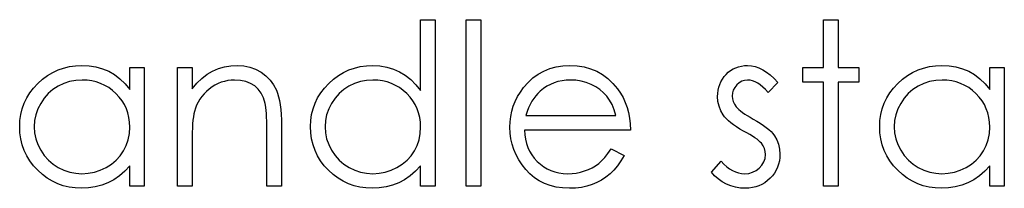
# Model space of a CAD drawing. Header units: inches. Extents: x -122 to 123, y -201 to 75.
# Tile 173 of 191: x -0.831 to -0.071, y 65.346 to 65.476. Entities that reach past the tile are written whole.
import ezdxf

# ---------------------------------------------------------------- set-up
doc = ezdxf.new("R2010")
doc.units = ezdxf.units.IN
doc.header["$MEASUREMENT"] = 0

msp = doc.modelspace()

# ---------------------------------------------------------------- linework, layer by layer
at = {"color": 7, "linetype": 'Continuous', "flags": 128}
for points in [[(-0.51046, 65.47572), (-0.51046, 65.34752), (-0.51046, 65.34752), (-0.52168, 65.34752), (-0.52168, 65.34752), (-0.52168, 65.36332), (-0.52168, 65.36332), (-0.52556, 65.35911), (-0.52964, 65.35551), (-0.534, 65.3525), (-0.53856, 65.3501), (-0.54334, 65.34827), (-0.54832, 65.34697), (-0.55356, 65.34617), (-0.55899, 65.34592), (-0.55899, 65.34592), (-0.56382, 65.34614), (-0.56848, 65.34679), (-0.57296, 65.34787), (-0.57727, 65.34937), (-0.58137, 65.35133), (-0.58533, 65.3537), (-0.58909, 65.35651), (-0.59267, 65.35976), (-0.59595, 65.36332), (-0.59878, 65.36705), (-0.60116, 65.37098), (-0.60313, 65.37511), (-0.60466, 65.37942), (-0.60574, 65.3839), (-0.60639, 65.38859), (-0.60662, 65.39344), (-0.60662, 65.39344), (-0.60639, 65.3982), (-0.60574, 65.40281), (-0.60464, 65.40722), (-0.60308, 65.41147), (-0.60111, 65.41553), (-0.5987, 65.41941), (-0.59585, 65.42314), (-0.59254, 65.42667), (-0.58894, 65.4299), (-0.58513, 65.43271), (-0.58117, 65.43508), (-0.57702, 65.43701), (-0.57269, 65.43854), (-0.56818, 65.43962), (-0.5635, 65.44024), (-0.55864, 65.44047), (-0.55864, 65.44047), (-0.55305, 65.44017), (-0.54775, 65.43927), (-0.54271, 65.43774), (-0.53796, 65.43564), (-0.53347, 65.43293), (-0.52924, 65.42963), (-0.52534, 65.42569), (-0.52168, 65.42119), (-0.52168, 65.42119), (-0.52168, 65.47572), (-0.52168, 65.47572), (-0.51046, 65.47572)], [(-0.48642, 65.47572), (-0.47521, 65.47572), (-0.47521, 65.47572), (-0.47521, 65.34752), (-0.47521, 65.34752), (-0.48642, 65.34752), (-0.48642, 65.34752), (-0.48642, 65.47572)], [(-0.21078, 65.47572), (-0.19956, 65.47572), (-0.19956, 65.47572), (-0.19956, 65.43887), (-0.19956, 65.43887), (-0.18354, 65.43887), (-0.18354, 65.43887), (-0.18354, 65.42765), (-0.18354, 65.42765), (-0.19956, 65.42765), (-0.19956, 65.42765), (-0.19956, 65.34752), (-0.19956, 65.34752), (-0.21078, 65.34752), (-0.21078, 65.34752), (-0.21078, 65.42765), (-0.21078, 65.42765), (-0.22681, 65.42765), (-0.22681, 65.42765), (-0.22681, 65.43887), (-0.22681, 65.43887), (-0.21078, 65.43887), (-0.21078, 65.43887), (-0.21078, 65.47572)], [(-0.73482, 65.43887), (-0.73482, 65.34752), (-0.73482, 65.34752), (-0.74604, 65.34752), (-0.74604, 65.34752), (-0.74604, 65.36332), (-0.74604, 65.36332), (-0.74992, 65.35911), (-0.754, 65.35551), (-0.75836, 65.3525), (-0.76292, 65.3501), (-0.7677, 65.34827), (-0.77268, 65.34697), (-0.77791, 65.34617), (-0.78335, 65.34592), (-0.78335, 65.34592), (-0.78818, 65.34614), (-0.79284, 65.34679), (-0.79732, 65.34787), (-0.80163, 65.34937), (-0.80573, 65.35133), (-0.80969, 65.3537), (-0.81345, 65.35651), (-0.81703, 65.35976), (-0.82031, 65.36332), (-0.82314, 65.36705), (-0.82552, 65.37098), (-0.82749, 65.37511), (-0.82902, 65.37942), (-0.8301, 65.3839), (-0.83075, 65.38859), (-0.83097, 65.39344), (-0.83097, 65.39344), (-0.83075, 65.3982), (-0.8301, 65.40281), (-0.829, 65.40722), (-0.82744, 65.41147), (-0.82547, 65.41553), (-0.82306, 65.41941), (-0.82021, 65.42314), (-0.8169, 65.42667), (-0.8133, 65.4299), (-0.80949, 65.43271), (-0.80553, 65.43508), (-0.80138, 65.43701), (-0.79705, 65.43854), (-0.79254, 65.43962), (-0.78786, 65.44024), (-0.783, 65.44047), (-0.783, 65.44047), (-0.77741, 65.44019), (-0.77211, 65.43937), (-0.76707, 65.43796), (-0.76231, 65.43604), (-0.75783, 65.43351), (-0.7536, 65.4303), (-0.74969, 65.42647), (-0.74604, 65.42196), (-0.74604, 65.42196), (-0.74604, 65.43887), (-0.74604, 65.43887), (-0.73482, 65.43887)], [(-0.70918, 65.43887), (-0.69796, 65.43887), (-0.69796, 65.43887), (-0.69796, 65.42239), (-0.69796, 65.42239), (-0.69428, 65.4268), (-0.69042, 65.43058), (-0.68637, 65.43368), (-0.68211, 65.43616), (-0.67768, 65.43804), (-0.67305, 65.43939), (-0.66821, 65.44019), (-0.66321, 65.44047), (-0.66321, 65.44047), (-0.65815, 65.44014), (-0.65339, 65.43919), (-0.64893, 65.43756), (-0.64478, 65.43531), (-0.64102, 65.43251), (-0.63777, 65.42925), (-0.63506, 65.42554), (-0.63288, 65.42139), (-0.63198, 65.41906), (-0.6312, 65.41641), (-0.63055, 65.41348), (-0.63, 65.41022), (-0.6296, 65.40666), (-0.6293, 65.40281), (-0.6291, 65.39863), (-0.62905, 65.39417), (-0.62905, 65.39417), (-0.62905, 65.34752), (-0.62905, 65.34752), (-0.64027, 65.34752), (-0.64027, 65.34752), (-0.64027, 65.39049), (-0.64027, 65.39049), (-0.64029, 65.39422), (-0.64034, 65.39762), (-0.64044, 65.4007), (-0.64059, 65.40348), (-0.6408, 65.40591), (-0.64102, 65.40802), (-0.6413, 65.40982), (-0.6416, 65.41127), (-0.6416, 65.41127), (-0.64287, 65.41548), (-0.64465, 65.41913), (-0.6469, 65.42221), (-0.64963, 65.42474), (-0.65284, 65.42672), (-0.6565, 65.42812), (-0.6606, 65.42898), (-0.66516, 65.42925), (-0.66516, 65.42925), (-0.66786, 65.42915), (-0.67049, 65.42882), (-0.67307, 65.42827), (-0.67555, 65.42752), (-0.67798, 65.42652), (-0.68033, 65.42534), (-0.68261, 65.42392), (-0.68482, 65.42229), (-0.68689, 65.42049), (-0.68877, 65.41861), (-0.69047, 65.41661), (-0.692, 65.4145), (-0.69333, 65.4123), (-0.69448, 65.40999), (-0.69546, 65.40757), (-0.69623, 65.40506), (-0.69623, 65.40506), (-0.69663, 65.40321), (-0.69698, 65.40101), (-0.69729, 65.39848), (-0.69754, 65.39557), (-0.69771, 65.39234), (-0.69786, 65.38876), (-0.69794, 65.38483), (-0.69796, 65.38055), (-0.69796, 65.38055), (-0.69796, 65.34752), (-0.69796, 65.34752), (-0.70918, 65.34752), (-0.70918, 65.34752), (-0.70918, 65.43887)], [(-0.37459, 65.37637), (-0.36463, 65.37113), (-0.36463, 65.37113), (-0.36708, 65.36695), (-0.36971, 65.36319), (-0.37252, 65.35984), (-0.37552, 65.35693), (-0.3787, 65.35441), (-0.38206, 65.3522), (-0.38564, 65.3503), (-0.38939, 65.34872), (-0.39337, 65.34749), (-0.39761, 65.34662), (-0.40209, 65.34609), (-0.40682, 65.34592), (-0.40682, 65.34592), (-0.41208, 65.34614), (-0.41704, 65.34682), (-0.42169, 65.34795), (-0.42608, 65.34952), (-0.43013, 65.35155), (-0.43391, 65.35403), (-0.43742, 65.35696), (-0.4406, 65.36034), (-0.44345, 65.364), (-0.44593, 65.36778), (-0.44801, 65.37168), (-0.44971, 65.37571), (-0.45107, 65.37985), (-0.45202, 65.38408), (-0.45257, 65.38846), (-0.45277, 65.39294), (-0.45277, 65.39294), (-0.45259, 65.39715), (-0.45212, 65.40126), (-0.45129, 65.40524), (-0.45014, 65.40912), (-0.44866, 65.41287), (-0.44686, 65.41651), (-0.44471, 65.42004), (-0.44225, 65.42344), (-0.44225, 65.42344), (-0.43877, 65.42742), (-0.43502, 65.4309), (-0.43098, 65.43381), (-0.42665, 65.43621), (-0.42205, 65.43806), (-0.41716, 65.43942), (-0.412, 65.44019), (-0.40655, 65.44047), (-0.40655, 65.44047), (-0.40094, 65.44019), (-0.3956, 65.43934), (-0.39057, 65.43794), (-0.38584, 65.43599), (-0.38138, 65.43346), (-0.37722, 65.43035), (-0.37334, 65.4267), (-0.36976, 65.42249), (-0.36976, 65.42249), (-0.36746, 65.41921), (-0.36548, 65.41575), (-0.36378, 65.41207), (-0.3624, 65.40822), (-0.3613, 65.40416), (-0.3605, 65.3999), (-0.36002, 65.39545), (-0.35982, 65.39079), (-0.35982, 65.39079), (-0.44155, 65.39079), (-0.44155, 65.39079), (-0.44133, 65.38718), (-0.44083, 65.38373), (-0.44002, 65.38045), (-0.43892, 65.37734), (-0.43757, 65.37441), (-0.43592, 65.37163), (-0.43396, 65.36903), (-0.43174, 65.36658), (-0.42928, 65.36437), (-0.4267, 65.36244), (-0.42397, 65.36082), (-0.42109, 65.35949), (-0.41809, 65.35846), (-0.41493, 65.35774), (-0.41165, 65.35729), (-0.40822, 65.35714), (-0.40822, 65.35714), (-0.40487, 65.35726), (-0.40159, 65.35766), (-0.39833, 65.35834), (-0.39513, 65.35926), (-0.39205, 65.36042), (-0.38922, 65.36177), (-0.38664, 65.36327), (-0.38428, 65.36495), (-0.38201, 65.36698), (-0.37963, 65.36958), (-0.37715, 65.37269), (-0.37459, 65.37637)], [(-0.24604, 65.42747), (-0.25365, 65.41964), (-0.25365, 65.41964), (-0.25565, 65.42189), (-0.25766, 65.42384), (-0.25966, 65.42549), (-0.26161, 65.42685), (-0.26359, 65.4279), (-0.26554, 65.42865), (-0.2675, 65.4291), (-0.26943, 65.42925), (-0.26943, 65.42925), (-0.27178, 65.42903), (-0.27396, 65.42832), (-0.27599, 65.42717), (-0.27781, 65.42554), (-0.27934, 65.42362), (-0.28042, 65.42156), (-0.28107, 65.41933), (-0.28129, 65.41696), (-0.28129, 65.41696), (-0.28109, 65.4148), (-0.28052, 65.41272), (-0.27954, 65.41067), (-0.27819, 65.40867), (-0.27819, 65.40867), (-0.27731, 65.40764), (-0.27621, 65.40659), (-0.27491, 65.40546), (-0.27338, 65.40431), (-0.27163, 65.40311), (-0.26968, 65.40188), (-0.26752, 65.40058), (-0.26514, 65.39925), (-0.26514, 65.39925), (-0.26224, 65.3976), (-0.25959, 65.39597), (-0.25716, 65.39434), (-0.25498, 65.39274), (-0.25305, 65.39114), (-0.25135, 65.38956), (-0.24989, 65.38798), (-0.24869, 65.38643), (-0.24869, 65.38643), (-0.24684, 65.3832), (-0.24549, 65.37977), (-0.24471, 65.37614), (-0.24444, 65.37231), (-0.24444, 65.37231), (-0.24456, 65.36961), (-0.24491, 65.367), (-0.24551, 65.3645), (-0.24634, 65.36212), (-0.24744, 65.35981), (-0.24874, 65.35764), (-0.2503, 65.35556), (-0.2521, 65.35358), (-0.25408, 65.35178), (-0.25615, 65.35022), (-0.25836, 65.34892), (-0.26069, 65.34785), (-0.26314, 65.34699), (-0.26572, 65.34639), (-0.2684, 65.34604), (-0.2712, 65.34592), (-0.2712, 65.34592), (-0.27498, 65.34612), (-0.27867, 65.34674), (-0.28227, 65.34777), (-0.2858, 65.3492), (-0.28913, 65.351), (-0.29216, 65.35313), (-0.29489, 65.35556), (-0.29732, 65.35829), (-0.29732, 65.35829), (-0.28988, 65.36675), (-0.28988, 65.36675), (-0.28773, 65.3645), (-0.28555, 65.36254), (-0.28332, 65.36089), (-0.28109, 65.35954), (-0.27882, 65.35849), (-0.27649, 65.35774), (-0.27416, 65.35729), (-0.27178, 65.35714), (-0.27178, 65.35714), (-0.26855, 65.35741), (-0.26557, 65.35824), (-0.26284, 65.35959), (-0.26036, 65.36152), (-0.25831, 65.3638), (-0.25683, 65.3663), (-0.25595, 65.36895), (-0.25565, 65.37183), (-0.25565, 65.37183), (-0.25585, 65.37421), (-0.25643, 65.37647), (-0.25738, 65.37857), (-0.25873, 65.38055), (-0.25873, 65.38055), (-0.25961, 65.3815), (-0.26074, 65.38253), (-0.26211, 65.38363), (-0.26372, 65.38478), (-0.26557, 65.38598), (-0.26767, 65.38723), (-0.27, 65.38856), (-0.27258, 65.38996), (-0.27258, 65.38996), (-0.27536, 65.39154), (-0.27791, 65.39312), (-0.28022, 65.3947), (-0.28232, 65.39625), (-0.28417, 65.3978), (-0.28578, 65.39935), (-0.28718, 65.40091), (-0.28833, 65.40243), (-0.28833, 65.40243), (-0.29016, 65.40561), (-0.29146, 65.40904), (-0.29226, 65.41265), (-0.29251, 65.41651), (-0.29251, 65.41651), (-0.29241, 65.41903), (-0.29211, 65.42144), (-0.29159, 65.42374), (-0.29089, 65.42595), (-0.28996, 65.42802), (-0.28883, 65.43), (-0.2875, 65.43188), (-0.28598, 65.43363), (-0.28427, 65.43524), (-0.28247, 65.43661), (-0.28057, 65.43779), (-0.27857, 65.43877), (-0.27644, 65.43952), (-0.27421, 65.44004), (-0.27188, 65.44037), (-0.26943, 65.44047), (-0.26943, 65.44047), (-0.26652, 65.44027), (-0.26362, 65.43967), (-0.26069, 65.43864), (-0.25776, 65.43721), (-0.25485, 65.43539), (-0.25192, 65.43316), (-0.24897, 65.43053), (-0.24604, 65.42747)], [(-0.07136, 65.43887), (-0.07136, 65.34752), (-0.07136, 65.34752), (-0.08258, 65.34752), (-0.08258, 65.34752), (-0.08258, 65.36332), (-0.08258, 65.36332), (-0.08646, 65.35911), (-0.09054, 65.35551), (-0.0949, 65.3525), (-0.09945, 65.3501), (-0.10424, 65.34827), (-0.10922, 65.34697), (-0.11445, 65.34617), (-0.11989, 65.34592), (-0.11989, 65.34592), (-0.12472, 65.34614), (-0.12938, 65.34679), (-0.13386, 65.34787), (-0.13817, 65.34937), (-0.14227, 65.35133), (-0.14623, 65.3537), (-0.14998, 65.35651), (-0.15357, 65.35976), (-0.15685, 65.36332), (-0.15968, 65.36705), (-0.16205, 65.37098), (-0.16403, 65.37511), (-0.16556, 65.37942), (-0.16664, 65.3839), (-0.16729, 65.38859), (-0.16751, 65.39344), (-0.16751, 65.39344), (-0.16729, 65.3982), (-0.16664, 65.40281), (-0.16553, 65.40722), (-0.16398, 65.41147), (-0.162, 65.41553), (-0.1596, 65.41941), (-0.15675, 65.42314), (-0.15344, 65.42667), (-0.14983, 65.4299), (-0.14603, 65.43271), (-0.14207, 65.43508), (-0.13792, 65.43701), (-0.13358, 65.43854), (-0.12908, 65.43962), (-0.12439, 65.44024), (-0.11954, 65.44047), (-0.11954, 65.44047), (-0.11395, 65.44019), (-0.10864, 65.43937), (-0.10361, 65.43796), (-0.09885, 65.43604), (-0.09437, 65.43351), (-0.09014, 65.4303), (-0.08623, 65.42647), (-0.08258, 65.42196), (-0.08258, 65.42196), (-0.08258, 65.43887), (-0.08258, 65.43887), (-0.07136, 65.43887)], [(-0.78285, 65.42925), (-0.78776, 65.42895), (-0.79246, 65.42807), (-0.79697, 65.4266), (-0.8013, 65.42454), (-0.80531, 65.42196), (-0.80889, 65.41888), (-0.81204, 65.41535), (-0.81477, 65.41132), (-0.81695, 65.40702), (-0.8185, 65.40256), (-0.81946, 65.398), (-0.81976, 65.39332), (-0.81976, 65.39332), (-0.81943, 65.38866), (-0.8185, 65.3841), (-0.81693, 65.37965), (-0.81472, 65.37529), (-0.81197, 65.37123), (-0.80881, 65.36765), (-0.80521, 65.36455), (-0.80118, 65.36192), (-0.79684, 65.35981), (-0.79236, 65.35834), (-0.78773, 65.35744), (-0.78295, 65.35714), (-0.78295, 65.35714), (-0.77809, 65.35744), (-0.77336, 65.35831), (-0.76877, 65.35979), (-0.76432, 65.36187), (-0.76019, 65.36445), (-0.75653, 65.36745), (-0.75343, 65.37088), (-0.7508, 65.37471), (-0.74872, 65.3789), (-0.74722, 65.38335), (-0.74634, 65.38803), (-0.74604, 65.39299), (-0.74604, 65.39299), (-0.74621, 65.39677), (-0.74671, 65.4004), (-0.74754, 65.40389), (-0.74869, 65.40719), (-0.7502, 65.41035), (-0.75202, 65.41335), (-0.75418, 65.41618), (-0.75668, 65.41886), (-0.75941, 65.42129), (-0.76229, 65.42342), (-0.76534, 65.42519), (-0.76852, 65.42665), (-0.77188, 65.4278), (-0.77539, 65.4286), (-0.77904, 65.4291), (-0.78285, 65.42925)], [(-0.55849, 65.42925), (-0.5634, 65.42895), (-0.5681, 65.42807), (-0.57261, 65.4266), (-0.57694, 65.42454), (-0.58095, 65.42196), (-0.58453, 65.41888), (-0.58769, 65.41535), (-0.59041, 65.41132), (-0.59259, 65.40702), (-0.59415, 65.40256), (-0.5951, 65.398), (-0.5954, 65.39332), (-0.5954, 65.39332), (-0.59507, 65.38866), (-0.59415, 65.3841), (-0.59257, 65.37965), (-0.59036, 65.37529), (-0.58761, 65.37123), (-0.58445, 65.36765), (-0.58085, 65.36455), (-0.57682, 65.36192), (-0.57249, 65.35981), (-0.568, 65.35834), (-0.56337, 65.35744), (-0.55859, 65.35714), (-0.55859, 65.35714), (-0.55373, 65.35744), (-0.549, 65.35831), (-0.54442, 65.35979), (-0.53996, 65.36187), (-0.53583, 65.36445), (-0.53217, 65.36745), (-0.52907, 65.37088), (-0.52644, 65.37471), (-0.52436, 65.3789), (-0.52286, 65.38335), (-0.52198, 65.38803), (-0.52168, 65.39299), (-0.52168, 65.39299), (-0.52185, 65.39677), (-0.52236, 65.4004), (-0.52318, 65.40389), (-0.52433, 65.40719), (-0.52584, 65.41035), (-0.52766, 65.41335), (-0.52982, 65.41618), (-0.53232, 65.41886), (-0.53505, 65.42129), (-0.53793, 65.42342), (-0.54099, 65.42519), (-0.54417, 65.42665), (-0.54752, 65.4278), (-0.55103, 65.4286), (-0.55468, 65.4291), (-0.55849, 65.42925)], [(-0.37104, 65.40201), (-0.37237, 65.40644), (-0.37399, 65.4104), (-0.37587, 65.41388), (-0.37802, 65.41688), (-0.38048, 65.41954), (-0.38333, 65.42191), (-0.38654, 65.42402), (-0.39012, 65.42585), (-0.39393, 65.42735), (-0.39786, 65.4284), (-0.40186, 65.42905), (-0.40597, 65.42925), (-0.40597, 65.42925), (-0.40932, 65.42913), (-0.41258, 65.42872), (-0.41571, 65.42805), (-0.41869, 65.42712), (-0.42159, 65.4259), (-0.42435, 65.42444), (-0.42698, 65.42269), (-0.42951, 65.42069), (-0.42951, 65.42069), (-0.43126, 65.41903), (-0.43289, 65.41718), (-0.43441, 65.41515), (-0.43582, 65.41292), (-0.43712, 65.41047), (-0.43832, 65.40784), (-0.4394, 65.40504), (-0.44037, 65.40201), (-0.44037, 65.40201), (-0.37104, 65.40201)], [(-0.11939, 65.42925), (-0.12429, 65.42895), (-0.129, 65.42807), (-0.13351, 65.4266), (-0.13784, 65.42454), (-0.14185, 65.42196), (-0.14543, 65.41888), (-0.14858, 65.41535), (-0.15131, 65.41132), (-0.15349, 65.40702), (-0.15504, 65.40256), (-0.15599, 65.398), (-0.15629, 65.39332), (-0.15629, 65.39332), (-0.15597, 65.38866), (-0.15504, 65.3841), (-0.15347, 65.37965), (-0.15126, 65.37529), (-0.14851, 65.37123), (-0.14535, 65.36765), (-0.14175, 65.36455), (-0.13772, 65.36192), (-0.13338, 65.35981), (-0.1289, 65.35834), (-0.12427, 65.35744), (-0.11949, 65.35714), (-0.11949, 65.35714), (-0.11463, 65.35744), (-0.1099, 65.35831), (-0.10531, 65.35979), (-0.10086, 65.36187), (-0.09672, 65.36445), (-0.09307, 65.36745), (-0.08996, 65.37088), (-0.08733, 65.37471), (-0.08526, 65.3789), (-0.08375, 65.38335), (-0.08288, 65.38803), (-0.08258, 65.39299), (-0.08258, 65.39299), (-0.08275, 65.39677), (-0.08325, 65.4004), (-0.08408, 65.40389), (-0.08523, 65.40719), (-0.08673, 65.41035), (-0.08856, 65.41335), (-0.09071, 65.41618), (-0.09322, 65.41886), (-0.09595, 65.42129), (-0.09883, 65.42342), (-0.10188, 65.42519), (-0.10506, 65.42665), (-0.10842, 65.4278), (-0.11192, 65.4286), (-0.11558, 65.4291), (-0.11939, 65.42925)]]:
    msp.add_lwpolyline(points, dxfattribs=at)

doc.saveas('drawing.dxf')
